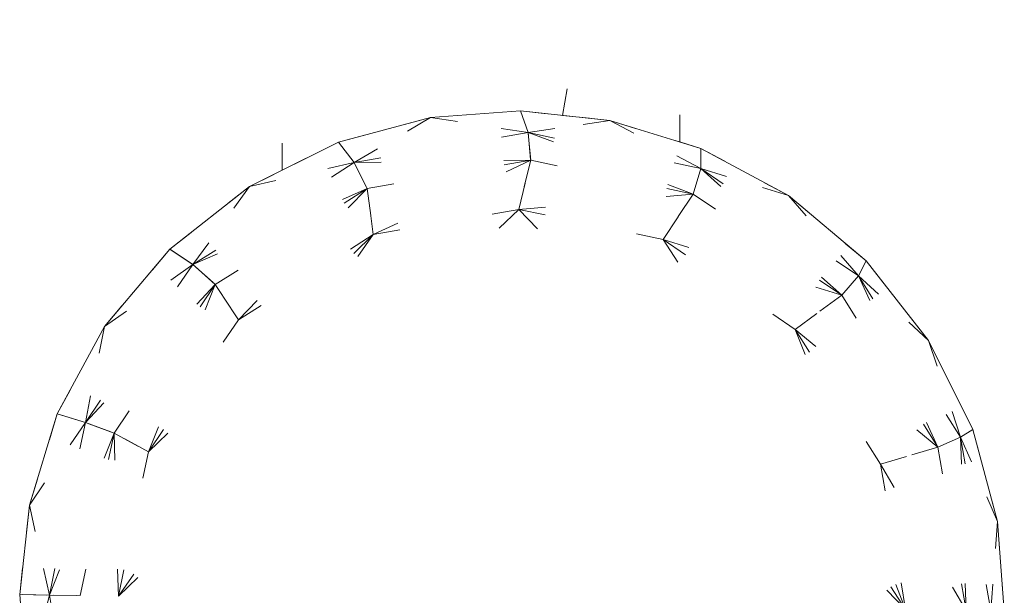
# Model space of a CAD drawing. Header units: millimetres. Extents: x 1700 to 4670, y 990 to 3874.
# Tile 63 of 110: x 3221.24 to 3224.89, y 1835.52 to 1837.65. Entities that reach past the tile are written whole.
import ezdxf

# ---------------------------------------------------------------- set-up
doc = ezdxf.new("R2010")
doc.units = ezdxf.units.MM
doc.linetypes.add('Wipeout_Contour', pattern=[1000, 0, -1000])
doc.layers.add('Nowe_320-W Umeblowanie', color=252, linetype='Continuous')
doc.layers.add('Nowe_320-W Umeblowanie_Nr_pióra__2', color=252, linetype='Continuous', lineweight=13)

msp = doc.modelspace()

# ---------------------------------------------------------------- linework, layer by layer
at = {"layer": 'Nowe_320-W Umeblowanie', "color": 252, "linetype": 'Wipeout_Contour', "lineweight": 0, "ltscale": 247374.527838}
for p, q in [((3222.2151, 1837.0939), (3222.2172, 1839.8836)), ((3222.095, 1837.0342), (3222.2151, 1837.0939)), ((3221.7998, 1836.8026), (3222.095, 1837.0342)), ((3221.5583, 1836.5155), (3221.7998, 1836.8026)), ((3221.3838, 1836.1922), (3221.5583, 1836.5155)), ((3221.2806, 1835.8549), (3221.3838, 1836.1922)), ((3221.2446, 1835.524), (3221.2806, 1835.8549)), ((3221.2694, 1835.1922), (3221.2446, 1835.524))]:
    msp.add_line(p, q, dxfattribs=at)
at = {"layer": 'Nowe_320-W Umeblowanie', "color": 252, "linetype": 'Wipeout_Contour', "lineweight": 0, "ltscale": 108193.095324}
for p, q in [((3222.2172, 1839.8836), (3222.2151, 1837.0939)), ((3223.2526, 1837.2972), (3223.6821, 1839.8457)), ((3222.424, 1837.1977), (3222.7646, 1837.2894)), ((3222.7646, 1837.2894), (3223.0965, 1837.3142)), ((3223.0965, 1837.3142), (3223.2526, 1837.2972)), ((3222.2151, 1837.0939), (3222.424, 1837.1977))]:
    msp.add_line(p, q, dxfattribs=at)
at = {"layer": 'Nowe_320-W Umeblowanie', "color": 252, "linetype": 'Wipeout_Contour', "lineweight": 0, "ltscale": 61848.067437}
for p, q in [((3223.6821, 1839.8457), (3223.2526, 1837.2972)), ((3223.6866, 1837.1988), (3223.6821, 1839.8457)), ((3223.2526, 1837.2972), (3223.4273, 1837.2782)), ((3223.4273, 1837.2782), (3223.6866, 1837.1988))]:
    msp.add_line(p, q, dxfattribs=at)
at = {"layer": 'Nowe_320-W Umeblowanie', "color": 252, "linetype": 'Wipeout_Contour', "lineweight": 0, "ltscale": 278739.138113}
for p, q in [((3223.6821, 1839.8457), (3223.6866, 1837.1988)), ((3223.6866, 1837.1988), (3223.7646, 1837.175)), ((3223.7646, 1837.175), (3224.0879, 1837.0004)), ((3224.0879, 1837.0004), (3224.3751, 1836.759)), ((3224.3751, 1836.759), (3224.6066, 1836.4638)), ((3224.6066, 1836.4638), (3224.7701, 1836.1348)), ((3224.7701, 1836.1348), (3224.8618, 1835.7942)), ((3224.8618, 1835.7942), (3224.8866, 1835.4623))]:
    msp.add_line(p, q, dxfattribs=at)
at = {"layer": 'Nowe_320-W Umeblowanie', "color": 252, "linetype": 'Wipeout_Contour', "lineweight": 0, "ltscale": 46377.344439}
for p, q in [((3222.7646, 1837.2894), (3222.424, 1837.1977)), ((3222.4819, 1837.1224), (3222.7646, 1837.2894)), ((3222.424, 1837.1977), (3222.4819, 1837.1224))]:
    msp.add_line(p, q, dxfattribs=at)
at = {"layer": 'Nowe_320-W Umeblowanie', "color": 252, "linetype": 'Wipeout_Contour', "lineweight": 0, "ltscale": 46382.183182}
for p, q in [((3222.7646, 1837.2894), (3222.4819, 1837.1224)), ((3223.1249, 1837.2337), (3222.7646, 1837.2894)), ((3222.4819, 1837.1224), (3223.1249, 1837.2337))]:
    msp.add_line(p, q, dxfattribs=at)
at = {"layer": 'Nowe_320-W Umeblowanie', "color": 252, "linetype": 'Wipeout_Contour', "lineweight": 0, "ltscale": 46385.322646}
for p, q in [((3223.0965, 1837.3142), (3222.7646, 1837.2894)), ((3222.7646, 1837.2894), (3223.1249, 1837.2337)), ((3223.1249, 1837.2337), (3223.0965, 1837.3142))]:
    msp.add_line(p, q, dxfattribs=at)
at = {"layer": 'Nowe_320-W Umeblowanie', "color": 252, "linetype": 'Wipeout_Contour', "lineweight": 0, "ltscale": 46391.246366}
for p, q in [((3223.4273, 1837.2782), (3223.0965, 1837.3142)), ((3223.0965, 1837.3142), (3223.1249, 1837.2337)), ((3223.1249, 1837.2337), (3223.4273, 1837.2782))]:
    msp.add_line(p, q, dxfattribs=at)
at = {"layer": 'Nowe_320-W Umeblowanie', "color": 252, "linetype": 'Wipeout_Contour', "lineweight": 0, "ltscale": 46397.331901}
for p, q in [((3223.4273, 1837.2782), (3223.1249, 1837.2337)), ((3223.7637, 1837.1006), (3223.4273, 1837.2782)), ((3223.1249, 1837.2337), (3223.7637, 1837.1006))]:
    msp.add_line(p, q, dxfattribs=at)
at = {"layer": 'Nowe_320-W Umeblowanie', "color": 252, "linetype": 'Wipeout_Contour', "lineweight": 0, "ltscale": 46402.451937}
for p, q in [((3223.7646, 1837.175), (3223.4273, 1837.2782)), ((3223.4273, 1837.2782), (3223.7637, 1837.1006)), ((3223.7637, 1837.1006), (3223.7646, 1837.175))]:
    msp.add_line(p, q, dxfattribs=at)
at = {"layer": 'Nowe_320-W Umeblowanie', "color": 252, "linetype": 'Wipeout_Contour', "lineweight": 0, "ltscale": 46386.001369}
for p, q in [((3223.1249, 1837.2337), (3222.4819, 1837.1224)), ((3223.1348, 1837.131), (3223.1249, 1837.2337)), ((3222.4819, 1837.1224), (3223.1348, 1837.131))]:
    msp.add_line(p, q, dxfattribs=at)
at = {"layer": 'Nowe_320-W Umeblowanie', "color": 252, "linetype": 'Wipeout_Contour', "lineweight": 0, "ltscale": 46401.284672}
for p, q in [((3223.7637, 1837.1006), (3223.1249, 1837.2337)), ((3223.1249, 1837.2337), (3223.736, 1837.0058)), ((3223.736, 1837.0058), (3223.7637, 1837.1006))]:
    msp.add_line(p, q, dxfattribs=at)
at = {"layer": 'Nowe_320-W Umeblowanie', "color": 252, "linetype": 'Wipeout_Contour', "lineweight": 0, "ltscale": 46396.875637}
for p, q in [((3223.1249, 1837.2337), (3223.1348, 1837.131)), ((3223.736, 1837.0058), (3223.1249, 1837.2337)), ((3223.1348, 1837.131), (3223.736, 1837.0058))]:
    msp.add_line(p, q, dxfattribs=at)
at = {"layer": 'Nowe_320-W Umeblowanie', "color": 252, "linetype": 'Wipeout_Contour', "lineweight": 0, "ltscale": 46373.213816}
for p, q in [((3222.424, 1837.1977), (3222.095, 1837.0342)), ((3222.4819, 1837.1224), (3222.424, 1837.1977)), ((3222.095, 1837.0342), (3222.4819, 1837.1224))]:
    msp.add_line(p, q, dxfattribs=at)
at = {"layer": 'Nowe_320-W Umeblowanie', "color": 252, "linetype": 'Wipeout_Contour', "lineweight": 0, "ltscale": 46409.988106}
for p, q in [((3223.7646, 1837.175), (3223.7637, 1837.1006)), ((3224.0879, 1837.0004), (3223.7646, 1837.175)), ((3223.7637, 1837.1006), (3224.0879, 1837.0004))]:
    msp.add_line(p, q, dxfattribs=at)
at = {"layer": 'Nowe_320-W Umeblowanie', "color": 252, "linetype": 'Wipeout_Contour', "lineweight": 0, "ltscale": 46375.150532}
for p, q in [((3222.4819, 1837.1224), (3221.8851, 1836.7447)), ((3222.5297, 1837.0262), (3222.4819, 1837.1224)), ((3221.8851, 1836.7447), (3222.5297, 1837.0262))]:
    msp.add_line(p, q, dxfattribs=at)
at = {"layer": 'Nowe_320-W Umeblowanie', "color": 252, "linetype": 'Wipeout_Contour', "lineweight": 0, "ltscale": 46372.173037}
for p, q in [((3221.8851, 1836.7447), (3222.4819, 1837.1224)), ((3222.4819, 1837.1224), (3222.095, 1837.0342)), ((3222.095, 1837.0342), (3221.8851, 1836.7447))]:
    msp.add_line(p, q, dxfattribs=at)
at = {"layer": 'Nowe_320-W Umeblowanie', "color": 252, "linetype": 'Wipeout_Contour', "lineweight": 0, "ltscale": 46382.893779}
for p, q in [((3223.1348, 1837.131), (3222.4819, 1837.1224)), ((3222.4819, 1837.1224), (3222.5297, 1837.0262)), ((3222.5297, 1837.0262), (3223.1348, 1837.131))]:
    msp.add_line(p, q, dxfattribs=at)
at = {"layer": 'Nowe_320-W Umeblowanie', "color": 252, "linetype": 'Wipeout_Contour', "lineweight": 0, "ltscale": 46385.348031}
for p, q in [((3223.1348, 1837.131), (3222.5297, 1837.0262)), ((3222.5526, 1836.8561), (3223.1348, 1837.131)), ((3222.5297, 1837.0262), (3222.5526, 1836.8561))]:
    msp.add_line(p, q, dxfattribs=at)
at = {"layer": 'Nowe_320-W Umeblowanie', "color": 252, "linetype": 'Wipeout_Contour', "lineweight": 0, "ltscale": 46389.660034}
for p, q in [((3223.1348, 1837.131), (3222.5526, 1836.8561)), ((3223.0903, 1836.9492), (3223.1348, 1837.131)), ((3222.5526, 1836.8561), (3223.0903, 1836.9492))]:
    msp.add_line(p, q, dxfattribs=at)
at = {"layer": 'Nowe_320-W Umeblowanie', "color": 252, "linetype": 'Wipeout_Contour', "lineweight": 0, "ltscale": 46398.526191}
for p, q in [((3223.1348, 1837.131), (3223.0903, 1836.9492)), ((3223.736, 1837.0058), (3223.1348, 1837.131)), ((3223.0903, 1836.9492), (3223.736, 1837.0058))]:
    msp.add_line(p, q, dxfattribs=at)
at = {"layer": 'Nowe_320-W Umeblowanie', "color": 252, "linetype": 'Wipeout_Contour', "lineweight": 0, "ltscale": 46414.530442}
for p, q in [((3223.7637, 1837.1006), (3223.736, 1837.0058)), ((3224.2853, 1836.6315), (3223.7637, 1837.1006)), ((3223.736, 1837.0058), (3224.2853, 1836.6315))]:
    msp.add_line(p, q, dxfattribs=at)
at = {"layer": 'Nowe_320-W Umeblowanie', "color": 252, "linetype": 'Wipeout_Contour', "lineweight": 0, "ltscale": 46420.935155}
for p, q in [((3224.3474, 1836.7029), (3223.7637, 1837.1006)), ((3223.7637, 1837.1006), (3224.2853, 1836.6315)), ((3224.2853, 1836.6315), (3224.3474, 1836.7029))]:
    msp.add_line(p, q, dxfattribs=at)
at = {"layer": 'Nowe_320-W Umeblowanie', "color": 252, "linetype": 'Wipeout_Contour', "lineweight": 0, "ltscale": 46416.950172}
for p, q in [((3223.7637, 1837.1006), (3224.3474, 1836.7029)), ((3224.0879, 1837.0004), (3223.7637, 1837.1006)), ((3224.3474, 1836.7029), (3224.0879, 1837.0004))]:
    msp.add_line(p, q, dxfattribs=at)
at = {"layer": 'Nowe_320-W Umeblowanie', "color": 252, "linetype": 'Wipeout_Contour', "lineweight": 0, "ltscale": 46369.346977}
for p, q in [((3222.095, 1837.0342), (3221.7998, 1836.8026)), ((3221.8851, 1836.7447), (3222.095, 1837.0342)), ((3221.7998, 1836.8026), (3221.8851, 1836.7447))]:
    msp.add_line(p, q, dxfattribs=at)
at = {"layer": 'Nowe_320-W Umeblowanie', "color": 252, "linetype": 'Wipeout_Contour', "lineweight": 0, "ltscale": 46375.010127}
for p, q in [((3222.5297, 1837.0262), (3221.8851, 1836.7447)), ((3221.968, 1836.6708), (3222.5297, 1837.0262)), ((3221.8851, 1836.7447), (3221.968, 1836.6708))]:
    msp.add_line(p, q, dxfattribs=at)
at = {"layer": 'Nowe_320-W Umeblowanie', "color": 252, "linetype": 'Wipeout_Contour', "lineweight": 0, "ltscale": 46377.552408}
for p, q in [((3222.5297, 1837.0262), (3221.968, 1836.6708)), ((3222.0534, 1836.5402), (3222.5297, 1837.0262)), ((3221.968, 1836.6708), (3222.0534, 1836.5402))]:
    msp.add_line(p, q, dxfattribs=at)
at = {"layer": 'Nowe_320-W Umeblowanie', "color": 252, "linetype": 'Wipeout_Contour', "lineweight": 0, "ltscale": 46380.025752}
for p, q in [((3222.5297, 1837.0262), (3222.0534, 1836.5402)), ((3222.5526, 1836.8561), (3222.5297, 1837.0262)), ((3222.0534, 1836.5402), (3222.5526, 1836.8561))]:
    msp.add_line(p, q, dxfattribs=at)
at = {"layer": 'Nowe_320-W Umeblowanie', "color": 252, "linetype": 'Wipeout_Contour', "lineweight": 0, "ltscale": 46403.360847}
for p, q in [((3223.736, 1837.0058), (3223.0903, 1836.9492)), ((3223.6245, 1836.8379), (3223.736, 1837.0058)), ((3223.0903, 1836.9492), (3223.6245, 1836.8379))]:
    msp.add_line(p, q, dxfattribs=at)
at = {"layer": 'Nowe_320-W Umeblowanie', "color": 252, "linetype": 'Wipeout_Contour', "lineweight": 0, "ltscale": 46415.188852}
for p, q in [((3223.736, 1837.0058), (3223.6245, 1836.8379)), ((3224.2853, 1836.6315), (3223.736, 1837.0058)), ((3223.6245, 1836.8379), (3224.2853, 1836.6315))]:
    msp.add_line(p, q, dxfattribs=at)
at = {"layer": 'Nowe_320-W Umeblowanie', "color": 252, "linetype": 'Wipeout_Contour', "lineweight": 0, "ltscale": 46423.92892}
for p, q in [((3224.0879, 1837.0004), (3224.3474, 1836.7029)), ((3224.3751, 1836.759), (3224.0879, 1837.0004)), ((3224.3474, 1836.7029), (3224.3751, 1836.759))]:
    msp.add_line(p, q, dxfattribs=at)
at = {"layer": 'Nowe_320-W Umeblowanie', "color": 252, "linetype": 'Wipeout_Contour', "lineweight": 0, "ltscale": 46387.985177}
for p, q in [((3221.6095, 1835.5178), (3223.0903, 1836.9492)), ((3223.0903, 1836.9492), (3222.5526, 1836.8561)), ((3222.5526, 1836.8561), (3221.6095, 1835.5178))]:
    msp.add_line(p, q, dxfattribs=at)
at = {"layer": 'Nowe_320-W Umeblowanie', "color": 252, "linetype": 'Wipeout_Contour', "lineweight": 0, "ltscale": 46412.679528}
for p, q in [((3223.0903, 1836.9492), (3221.6095, 1835.5178)), ((3224.5216, 1835.4685), (3223.0903, 1836.9492))]:
    msp.add_line(p, q, dxfattribs=at)
at = {"layer": 'Nowe_320-W Umeblowanie', "color": 252, "linetype": 'Wipeout_Contour', "lineweight": 0, "ltscale": 46419.378254}
for p, q in [((3223.0903, 1836.9492), (3224.5216, 1835.4685)), ((3223.6245, 1836.8379), (3223.0903, 1836.9492)), ((3224.5216, 1835.4685), (3223.6245, 1836.8379))]:
    msp.add_line(p, q, dxfattribs=at)
at = {"layer": 'Nowe_320-W Umeblowanie', "color": 252, "linetype": 'Wipeout_Contour', "lineweight": 0, "ltscale": 46383.85768}
for p, q in [((3221.6095, 1835.5178), (3222.5526, 1836.8561)), ((3222.5526, 1836.8561), (3221.7208, 1836.0521)), ((3221.7208, 1836.0521), (3221.6095, 1835.5178))]:
    msp.add_line(p, q, dxfattribs=at)
at = {"layer": 'Nowe_320-W Umeblowanie', "color": 252, "linetype": 'Wipeout_Contour', "lineweight": 0, "ltscale": 46380.430357}
for p, q in [((3221.7208, 1836.0521), (3222.5526, 1836.8561)), ((3222.5526, 1836.8561), (3222.0534, 1836.5402)), ((3222.0534, 1836.5402), (3221.7208, 1836.0521))]:
    msp.add_line(p, q, dxfattribs=at)
at = {"layer": 'Nowe_320-W Umeblowanie', "color": 252, "linetype": 'Wipeout_Contour', "lineweight": 0, "ltscale": 46430.068746}
for p, q in [((3223.6245, 1836.8379), (3224.5216, 1835.4685)), ((3224.1127, 1836.5053), (3223.6245, 1836.8379)), ((3224.5216, 1835.4685), (3224.1127, 1836.5053))]:
    msp.add_line(p, q, dxfattribs=at)
at = {"layer": 'Nowe_320-W Umeblowanie', "color": 252, "linetype": 'Wipeout_Contour', "lineweight": 0, "ltscale": 46420.945836}
for p, q in [((3224.2853, 1836.6315), (3223.6245, 1836.8379)), ((3223.6245, 1836.8379), (3224.1127, 1836.5053)), ((3224.1127, 1836.5053), (3224.2853, 1836.6315))]:
    msp.add_line(p, q, dxfattribs=at)
at = {"layer": 'Nowe_320-W Umeblowanie', "color": 252, "linetype": 'Wipeout_Contour', "lineweight": 0, "ltscale": 46367.775287}
for p, q in [((3221.7998, 1836.8026), (3221.5583, 1836.5155)), ((3221.8851, 1836.7447), (3221.7998, 1836.8026)), ((3221.5583, 1836.5155), (3221.8851, 1836.7447))]:
    msp.add_line(p, q, dxfattribs=at)
at = {"layer": 'Nowe_320-W Umeblowanie', "color": 252, "linetype": 'Wipeout_Contour', "lineweight": 0, "ltscale": 46371.503241}
for p, q in [((3221.8851, 1836.7447), (3221.4874, 1836.161)), ((3221.968, 1836.6708), (3221.8851, 1836.7447)), ((3221.4874, 1836.161), (3221.968, 1836.6708))]:
    msp.add_line(p, q, dxfattribs=at)
at = {"layer": 'Nowe_320-W Umeblowanie', "color": 252, "linetype": 'Wipeout_Contour', "lineweight": 0, "ltscale": 46369.999015}
for p, q in [((3221.4874, 1836.161), (3221.8851, 1836.7447)), ((3221.8851, 1836.7447), (3221.5583, 1836.5155)), ((3221.5583, 1836.5155), (3221.4874, 1836.161))]:
    msp.add_line(p, q, dxfattribs=at)
at = {"layer": 'Nowe_320-W Umeblowanie', "color": 252, "linetype": 'Wipeout_Contour', "lineweight": 0, "ltscale": 46431.56486}
for p, q in [((3224.3751, 1836.759), (3224.3474, 1836.7029)), ((3224.6066, 1836.4638), (3224.3751, 1836.759)), ((3224.3474, 1836.7029), (3224.6066, 1836.4638))]:
    msp.add_line(p, q, dxfattribs=at)
at = {"layer": 'Nowe_320-W Umeblowanie', "color": 252, "linetype": 'Wipeout_Contour', "lineweight": 0, "ltscale": 46434.345355}
for p, q in [((3224.3474, 1836.7029), (3224.2853, 1836.6315)), ((3224.6407, 1836.0698), (3224.3474, 1836.7029)), ((3224.2853, 1836.6315), (3224.6407, 1836.0698))]:
    msp.add_line(p, q, dxfattribs=at)
at = {"layer": 'Nowe_320-W Umeblowanie', "color": 252, "linetype": 'Wipeout_Contour', "lineweight": 0, "ltscale": 46441.1407}
for p, q in [((3224.7251, 1836.1061), (3224.3474, 1836.7029)), ((3224.3474, 1836.7029), (3224.6407, 1836.0698)), ((3224.6407, 1836.0698), (3224.7251, 1836.1061))]:
    msp.add_line(p, q, dxfattribs=at)
at = {"layer": 'Nowe_320-W Umeblowanie', "color": 252, "linetype": 'Wipeout_Contour', "lineweight": 0, "ltscale": 46438.100575}
for p, q in [((3224.6066, 1836.4638), (3224.3474, 1836.7029)), ((3224.3474, 1836.7029), (3224.7251, 1836.1061)), ((3224.7251, 1836.1061), (3224.6066, 1836.4638))]:
    msp.add_line(p, q, dxfattribs=at)
at = {"layer": 'Nowe_320-W Umeblowanie', "color": 252, "linetype": 'Wipeout_Contour', "lineweight": 0, "ltscale": 46374.195132}
for p, q in [((3221.968, 1836.6708), (3221.4874, 1836.161)), ((3221.5937, 1836.1214), (3221.968, 1836.6708)), ((3221.4874, 1836.161), (3221.5937, 1836.1214))]:
    msp.add_line(p, q, dxfattribs=at)
at = {"layer": 'Nowe_320-W Umeblowanie', "color": 252, "linetype": 'Wipeout_Contour', "lineweight": 0, "ltscale": 46376.572035}
for p, q in [((3221.968, 1836.6708), (3221.5937, 1836.1214)), ((3221.7208, 1836.0521), (3221.968, 1836.6708)), ((3221.5937, 1836.1214), (3221.7208, 1836.0521))]:
    msp.add_line(p, q, dxfattribs=at)
at = {"layer": 'Nowe_320-W Umeblowanie', "color": 252, "linetype": 'Wipeout_Contour', "lineweight": 0, "ltscale": 46376.714875}
for p, q in [((3221.968, 1836.6708), (3221.7208, 1836.0521)), ((3222.0534, 1836.5402), (3221.968, 1836.6708)), ((3221.7208, 1836.0521), (3222.0534, 1836.5402))]:
    msp.add_line(p, q, dxfattribs=at)
at = {"layer": 'Nowe_320-W Umeblowanie', "color": 252, "linetype": 'Wipeout_Contour', "lineweight": 0, "ltscale": 46433.740509}
for p, q in [((3224.2853, 1836.6315), (3224.1127, 1836.5053)), ((3224.6407, 1836.0698), (3224.2853, 1836.6315)), ((3224.1127, 1836.5053), (3224.6407, 1836.0698))]:
    msp.add_line(p, q, dxfattribs=at)
at = {"layer": 'Nowe_320-W Umeblowanie', "color": 252, "linetype": 'Wipeout_Contour', "lineweight": 0, "ltscale": 46369.653646}
for p, q in [((3221.5583, 1836.5155), (3221.3838, 1836.1922)), ((3221.4874, 1836.161), (3221.5583, 1836.5155)), ((3221.3838, 1836.1922), (3221.4874, 1836.161))]:
    msp.add_line(p, q, dxfattribs=at)
at = {"layer": 'Nowe_320-W Umeblowanie', "color": 252, "linetype": 'Wipeout_Contour', "lineweight": 0, "ltscale": 46441.536888}
for p, q in [((3224.4285, 1836.0062), (3224.1127, 1836.5053)), ((3224.1127, 1836.5053), (3224.5216, 1835.4685)), ((3224.5216, 1835.4685), (3224.4285, 1836.0062))]:
    msp.add_line(p, q, dxfattribs=at)
at = {"layer": 'Nowe_320-W Umeblowanie', "color": 252, "linetype": 'Wipeout_Contour', "lineweight": 0, "ltscale": 46439.020169}
for p, q in [((3224.6407, 1836.0698), (3224.1127, 1836.5053)), ((3224.1127, 1836.5053), (3224.4285, 1836.0062)), ((3224.4285, 1836.0062), (3224.6407, 1836.0698))]:
    msp.add_line(p, q, dxfattribs=at)
at = {"layer": 'Nowe_320-W Umeblowanie', "color": 252, "linetype": 'Wipeout_Contour', "lineweight": 0, "ltscale": 46445.274329}
for p, q in [((3224.6066, 1836.4638), (3224.7251, 1836.1061)), ((3224.7701, 1836.1348), (3224.6066, 1836.4638)), ((3224.7251, 1836.1061), (3224.7701, 1836.1348))]:
    msp.add_line(p, q, dxfattribs=at)
at = {"layer": 'Nowe_320-W Umeblowanie', "color": 252, "linetype": 'Wipeout_Contour', "lineweight": 0, "ltscale": 46371.264744}
for p, q in [((3221.3838, 1836.1922), (3221.2806, 1835.8549)), ((3221.4874, 1836.161), (3221.3838, 1836.1922)), ((3221.2806, 1835.8549), (3221.4874, 1836.161))]:
    msp.add_line(p, q, dxfattribs=at)
at = {"layer": 'Nowe_320-W Umeblowanie', "color": 252, "linetype": 'Wipeout_Contour', "lineweight": 0, "ltscale": 46375.656202}
for p, q in [((3221.4874, 1836.161), (3221.2806, 1835.8549)), ((3221.3543, 1835.5222), (3221.4874, 1836.161)), ((3221.2806, 1835.8549), (3221.3543, 1835.5222))]:
    msp.add_line(p, q, dxfattribs=at)
at = {"layer": 'Nowe_320-W Umeblowanie', "color": 252, "linetype": 'Wipeout_Contour', "lineweight": 0, "ltscale": 46375.956571}
for p, q in [((3221.4874, 1836.161), (3221.3543, 1835.5222)), ((3221.5937, 1836.1214), (3221.4874, 1836.161)), ((3221.3543, 1835.5222), (3221.5937, 1836.1214))]:
    msp.add_line(p, q, dxfattribs=at)
at = {"layer": 'Nowe_320-W Umeblowanie', "color": 252, "linetype": 'Wipeout_Contour', "lineweight": 0, "ltscale": 46380.542855}
for p, q in [((3221.5937, 1836.1214), (3221.3543, 1835.5222)), ((3221.4685, 1835.5202), (3221.5937, 1836.1214)), ((3221.3543, 1835.5222), (3221.4685, 1835.5202))]:
    msp.add_line(p, q, dxfattribs=at)
at = {"layer": 'Nowe_320-W Umeblowanie', "color": 252, "linetype": 'Wipeout_Contour', "lineweight": 0, "ltscale": 46382.221647}
for p, q in [((3221.5937, 1836.1214), (3221.4685, 1835.5202)), ((3221.6095, 1835.5178), (3221.5937, 1836.1214))]:
    msp.add_line(p, q, dxfattribs=at)
at = {"layer": 'Nowe_320-W Umeblowanie', "color": 252, "linetype": 'Wipeout_Contour', "lineweight": 0, "ltscale": 46380.813205}
for p, q in [((3221.7208, 1836.0521), (3221.5937, 1836.1214)), ((3221.5937, 1836.1214), (3221.6095, 1835.5178)), ((3221.6095, 1835.5178), (3221.7208, 1836.0521))]:
    msp.add_line(p, q, dxfattribs=at)
at = {"layer": 'Nowe_320-W Umeblowanie', "color": 252, "linetype": 'Wipeout_Contour', "lineweight": 0, "ltscale": 46451.272513}
for p, q in [((3224.7701, 1836.1348), (3224.7251, 1836.1061)), ((3224.8618, 1835.7942), (3224.7701, 1836.1348)), ((3224.7251, 1836.1061), (3224.8618, 1835.7942))]:
    msp.add_line(p, q, dxfattribs=at)
at = {"layer": 'Nowe_320-W Umeblowanie', "color": 252, "linetype": 'Wipeout_Contour', "lineweight": 0, "ltscale": 46451.496219}
for p, q in [((3224.7251, 1836.1061), (3224.6407, 1836.0698)), ((3224.7455, 1835.4647), (3224.7251, 1836.1061)), ((3224.6407, 1836.0698), (3224.7455, 1835.4647))]:
    msp.add_line(p, q, dxfattribs=at)
at = {"layer": 'Nowe_320-W Umeblowanie', "color": 252, "linetype": 'Wipeout_Contour', "lineweight": 0, "ltscale": 46457.938076}
for p, q in [((3224.8364, 1835.4632), (3224.7251, 1836.1061)), ((3224.7251, 1836.1061), (3224.7455, 1835.4647))]:
    msp.add_line(p, q, dxfattribs=at)
at = {"layer": 'Nowe_320-W Umeblowanie', "color": 252, "linetype": 'Wipeout_Contour', "lineweight": 0, "ltscale": 46455.930745}
for p, q in [((3224.8618, 1835.7942), (3224.7251, 1836.1061)), ((3224.7251, 1836.1061), (3224.8364, 1835.4632)), ((3224.8364, 1835.4632), (3224.8618, 1835.7942))]:
    msp.add_line(p, q, dxfattribs=at)
at = {"layer": 'Nowe_320-W Umeblowanie', "color": 252, "linetype": 'Wipeout_Contour', "lineweight": 0, "ltscale": 46449.975645}
for p, q in [((3224.6407, 1836.0698), (3224.4285, 1836.0062)), ((3224.7455, 1835.4647), (3224.6407, 1836.0698)), ((3224.4285, 1836.0062), (3224.7455, 1835.4647))]:
    msp.add_line(p, q, dxfattribs=at)
at = {"layer": 'Nowe_320-W Umeblowanie', "color": 252, "linetype": 'Wipeout_Contour', "lineweight": 0, "ltscale": 46453.729797}
for p, q in [((3224.4285, 1836.0062), (3224.5216, 1835.4685)), ((3224.7455, 1835.4647), (3224.4285, 1836.0062))]:
    msp.add_line(p, q, dxfattribs=at)
at = {"layer": 'Nowe_320-W Umeblowanie', "color": 252, "linetype": 'Wipeout_Contour', "lineweight": 0, "ltscale": 46378.185233}
for p, q in [((3221.2806, 1835.8549), (3221.2446, 1835.524)), ((3221.3543, 1835.5222), (3221.2806, 1835.8549)), ((3221.2446, 1835.524), (3221.3543, 1835.5222))]:
    msp.add_line(p, q, dxfattribs=at)
at = {"layer": 'Nowe_320-W Umeblowanie', "color": 252, "linetype": 'Wipeout_Contour', "lineweight": 0, "ltscale": 46461.830752}
for p, q in [((3224.8618, 1835.7942), (3224.8364, 1835.4632)), ((3224.8866, 1835.4623), (3224.8618, 1835.7942))]:
    msp.add_line(p, q, dxfattribs=at)
at = {"layer": 'Nowe_320-W Umeblowanie', "color": 252, "linetype": 'Wipeout_Contour', "lineweight": 0, "ltscale": 46381.765764}
for p, q in [((3221.2446, 1835.524), (3221.2694, 1835.1922)), ((3221.3543, 1835.5222), (3221.2446, 1835.524)), ((3221.2694, 1835.1922), (3221.3543, 1835.5222))]:
    msp.add_line(p, q, dxfattribs=at)
at = {"layer": 'Nowe_320-W Umeblowanie', "color": 252, "linetype": 'Wipeout_Contour', "lineweight": 0, "ltscale": 46387.738704}
for p, q in [((3221.3543, 1835.5222), (3221.2694, 1835.1922)), ((3221.4657, 1834.8792), (3221.3543, 1835.5222))]:
    msp.add_line(p, q, dxfattribs=at)
at = {"layer": 'Nowe_320-W Umeblowanie', "color": 252, "linetype": 'Wipeout_Contour', "lineweight": 0, "ltscale": 46386.442845}
for p, q in [((3221.4685, 1835.5202), (3221.3543, 1835.5222)), ((3221.3543, 1835.5222), (3221.4657, 1834.8792))]:
    msp.add_line(p, q, dxfattribs=at)
at = {"layer": 'Nowe_320-W Umeblowanie_Nr_pióra__2', "color": 252, "linetype": 'Continuous', "lineweight": 13}
for p, q in [((3222.424, 1837.1977), (3222.7646, 1837.2894)), ((3222.424, 1837.1977), (3222.7646, 1837.2894)), ((3222.7646, 1837.2894), (3223.0965, 1837.3142)), ((3222.7646, 1837.2894), (3223.0965, 1837.3142)), ((3223.0965, 1837.3142), (3223.4273, 1837.2782)), ((3223.0965, 1837.3142), (3223.4273, 1837.2782)), ((3223.4273, 1837.2782), (3223.7646, 1837.175)), ((3223.4273, 1837.2782), (3223.7646, 1837.175)), ((3222.095, 1837.0342), (3222.424, 1837.1977)), ((3222.095, 1837.0342), (3222.424, 1837.1977)), ((3223.7646, 1837.175), (3224.0879, 1837.0004)), ((3223.7646, 1837.175), (3224.0879, 1837.0004)), ((3221.7998, 1836.8026), (3222.095, 1837.0342)), ((3221.7998, 1836.8026), (3222.095, 1837.0342)), ((3224.0879, 1837.0004), (3224.3751, 1836.759)), ((3224.0879, 1837.0004), (3224.3751, 1836.759)), ((3221.5583, 1836.5155), (3221.7998, 1836.8026)), ((3221.5583, 1836.5155), (3221.7998, 1836.8026)), ((3224.3751, 1836.759), (3224.6066, 1836.4638)), ((3224.3751, 1836.759), (3224.6066, 1836.4638)), ((3221.3838, 1836.1922), (3221.5583, 1836.5155)), ((3221.3838, 1836.1922), (3221.5583, 1836.5155)), ((3224.6066, 1836.4638), (3224.7701, 1836.1348)), ((3224.6066, 1836.4638), (3224.7701, 1836.1348)), ((3221.2806, 1835.8549), (3221.3838, 1836.1922)), ((3221.2806, 1835.8549), (3221.3838, 1836.1922)), ((3224.7701, 1836.1348), (3224.8618, 1835.7942)), ((3224.7701, 1836.1348), (3224.8618, 1835.7942)), ((3221.2446, 1835.524), (3221.2806, 1835.8549)), ((3221.2446, 1835.524), (3221.2806, 1835.8549)), ((3224.8618, 1835.7942), (3224.8866, 1835.4623)), ((3224.8618, 1835.7942), (3224.8866, 1835.4623)), ((3221.2694, 1835.1922), (3221.2446, 1835.524)), ((3221.2694, 1835.1922), (3221.2446, 1835.524))]:
    msp.add_line(p, q, dxfattribs=at)

doc.saveas('drawing.dxf')
